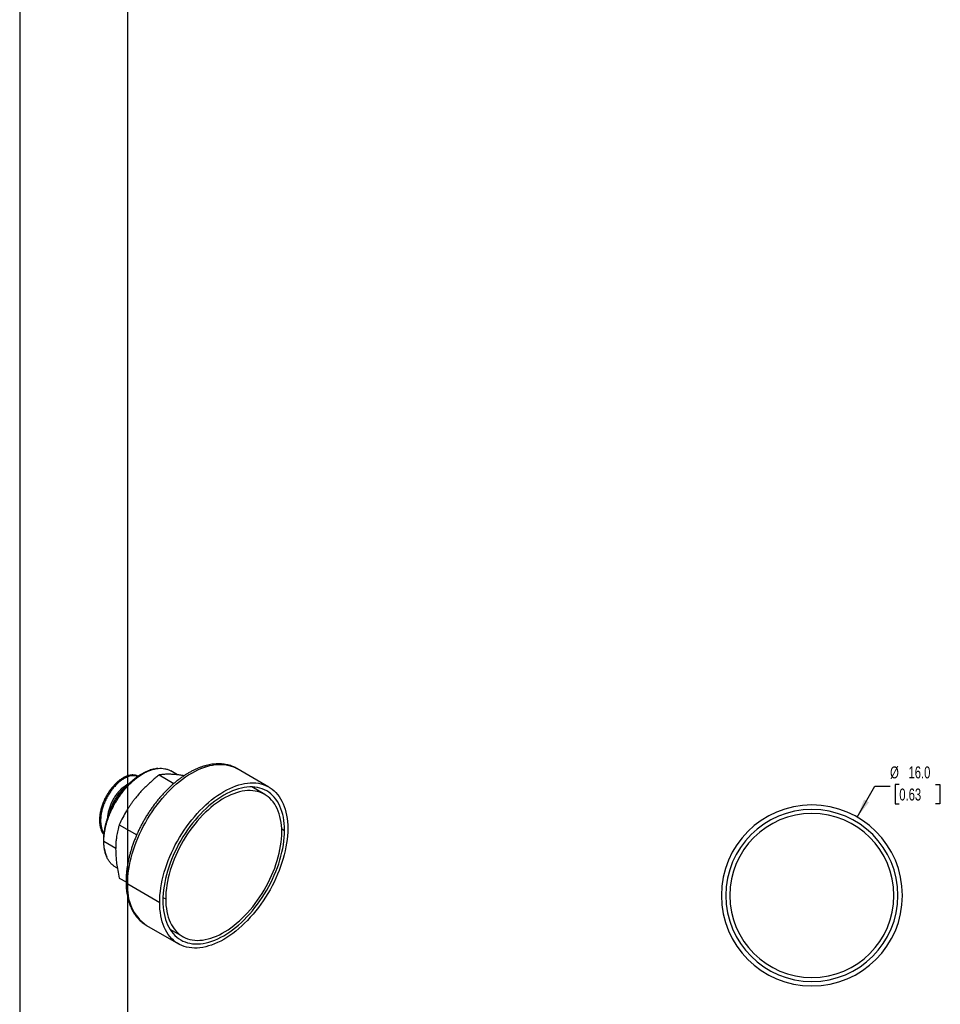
# Model space of a CAD drawing. Header units: millimetres. Extents: x 0 to 419, y 0 to 324.
# Tile 2 of 5: x 0 to 81, y 75 to 162. Entities that reach past the tile are written whole.
import ezdxf

# ---------------------------------------------------------------- set-up
doc = ezdxf.new("R2010")
doc.units = ezdxf.units.MM
doc.header["$LTSCALE"] = 0.5
doc.layers.add('DIMENSIONS', color=140, linetype='Continuous', lineweight=25)
doc.layers.add('TEXT', color=140, linetype='Continuous', lineweight=25)
doc.styles.add('SLDTEXTSTYLE0', font='TXT', dxfattribs={"width": 0.7})
doc.dimstyles.new('SLDDIMSTYLE0', dxfattribs={"dimtxt": 1.079004, "dimasz": 1.651, "dimexe": 0, "dimexo": 0.0625, "dimgap": 0.269751, "dimtad": 0, "dimtih": 1, "dimtoh": 1, "dimdec": 1, "dimrnd": 1e-09, "dimzin": 4, "dimdsep": 46, "dimtxsty": 'SLDTEXTSTYLE0', "dimsah": 1, "dimcen": 0, "dimadec": 0, "dimazin": 1, "dimtfac": 1, "dimtdec": 1, "dimtofl": 0, "dimtmove": 0, "dimatfit": 3, "dimfxl": 0, "dimfrac": 2, "dimtolj": 1, "dimtzin": 12, "dimarcsym": 0})

# ---------------------------------------------------------------- blocks, each defined once
blk = doc.blocks.new('_D')
at = {"layer": 'DIMENSIONS'}
for p, q in [((73.994, 91.459), (75.565, 94.179)), ((75.565, 94.179), (76.903, 94.179)), ((77.717, 94.33), (77.355, 94.33)), ((77.355, 94.33), (77.355, 92.616)), ((80.924, 94.33), (81.286, 94.33)), ((81.286, 94.33), (81.286, 92.616)), ((77.355, 92.616), (77.717, 92.616)), ((81.286, 92.616), (80.924, 92.616))]:
    blk.add_line(p, q, dxfattribs=at)
blk.add_solid([(73.994, 91.459), (75.04, 92.761), (74.6, 93.015)], dxfattribs=at)
at = {"layer": 'DIMENSIONS', "char_height": 1.0583, "attachment_point": 1, "style": 'SLDTEXTSTYLE0'}
for s, insert in [('%%c', (76.903, 95.936)), ('16.0', (78.532, 95.936)), ('0.63', (77.717, 93.98))]:
    blk.add_mtext(s, dxfattribs=dict(at, insert=insert))

msp = doc.modelspace()

# ---------------------------------------------------------------- linework, layer by layer
at = {"color": 7, "linetype": 'Continuous'}
msp.add_line((0.004, 323.854), (0.004, 0.004), dxfattribs=at)
for p, q in [((22.028, 94.112), (19.2, 95.744)), ((12.334, 95.185), (13.635, 94.434)), ((13.958, 95.191), (13.352, 95.541)), ((21.653, 93.462), (20.513, 94.12)), ((8.798, 90.787), (10.343, 89.895)), ((23.149, 90.432), (23.402, 90.286)), ((8.485, 88.692), (7.437, 89.297)), ((8.452, 87.053), (8.632, 86.95)), ((8.798, 86.072), (9.397, 85.727)), ((9.543, 85.55), (12.371, 83.918)), ((12.66, 84.363), (12.902, 84.224)), ((11.2, 81.888), (14.029, 80.255)), ((13.264, 81.562), (14.404, 80.904))]:
    msp.add_line(p, q)
at = {"flags": 128}
for points in [[(9.543, 85.55), (9.549, 85.865), (9.569, 86.186), (9.601, 86.513), (9.645, 86.846), (9.703, 87.182), (9.772, 87.523), (9.854, 87.866), (9.948, 88.212), (10.054, 88.559), (10.172, 88.907), (10.301, 89.254), (10.441, 89.6), (10.592, 89.945), (10.753, 90.287), (10.925, 90.626), (11.106, 90.96), (11.296, 91.29), (11.495, 91.614), (11.703, 91.932), (11.919, 92.243), (12.142, 92.546), (12.371, 92.84), (12.608, 93.126), (12.85, 93.401), (13.097, 93.667), (13.35, 93.921), (13.606, 94.164), (13.866, 94.394), (14.129, 94.612), (14.395, 94.817), (14.662, 95.008), (14.931, 95.186), (15.2, 95.348), (15.469, 95.496), (15.738, 95.629), (16.005, 95.747), (16.27, 95.848), (16.534, 95.934), (16.794, 96.004), (17.05, 96.057), (17.302, 96.094), (17.55, 96.115), (17.792, 96.119), (18.028, 96.106), (18.258, 96.077), (18.481, 96.031), (18.697, 95.969), (18.904, 95.891), (19.104, 95.797), (19.2, 95.744)], [(12.371, 83.918), (12.378, 84.232), (12.397, 84.553), (12.429, 84.88), (12.474, 85.213), (12.531, 85.55), (12.601, 85.89), (12.683, 86.234), (12.777, 86.579), (12.883, 86.926), (13, 87.274), (13.129, 87.621), (13.27, 87.968), (13.42, 88.312), (13.582, 88.654), (13.753, 88.993), (13.934, 89.328), (14.125, 89.657), (14.324, 89.981), (14.532, 90.299), (14.747, 90.61), (14.97, 90.913), (15.2, 91.208), (15.436, 91.493), (15.678, 91.769), (15.926, 92.034), (16.178, 92.288), (16.435, 92.531), (16.695, 92.761), (16.958, 92.979), (17.223, 93.184), (17.491, 93.376), (17.759, 93.553), (18.028, 93.716), (18.298, 93.864), (18.566, 93.996), (18.833, 94.114), (19.099, 94.215), (19.362, 94.301), (19.622, 94.371), (19.879, 94.424), (20.131, 94.461), (20.378, 94.482), (20.62, 94.486), (20.857, 94.473), (21.087, 94.444), (21.31, 94.399), (21.525, 94.337), (21.733, 94.259), (21.932, 94.164), (22.122, 94.054), (22.304, 93.929), (22.475, 93.788), (22.636, 93.632), (22.787, 93.462), (22.927, 93.277), (23.056, 93.079), (23.174, 92.867), (23.28, 92.643), (23.374, 92.406), (23.456, 92.157), (23.526, 91.897), (23.583, 91.626), (23.628, 91.345), (23.66, 91.055), (23.679, 90.756), (23.685, 90.449)], [(23.402, 90.286), (23.396, 90.586), (23.376, 90.879), (23.344, 91.163), (23.299, 91.437), (23.241, 91.7), (23.171, 91.953), (23.088, 92.195), (22.993, 92.424), (22.886, 92.641), (22.768, 92.845), (22.638, 93.035), (22.497, 93.21), (22.345, 93.372), (22.183, 93.518), (22.01, 93.649), (21.828, 93.765), (21.637, 93.865), (21.438, 93.948), (21.23, 94.016), (21.014, 94.067), (20.791, 94.101), (20.562, 94.119), (20.326, 94.12), (20.085, 94.104), (19.839, 94.071), (19.588, 94.022), (19.334, 93.957), (19.077, 93.875), (18.817, 93.777), (18.555, 93.663), (18.292, 93.534), (18.028, 93.389), (17.765, 93.229), (17.502, 93.055), (17.24, 92.867), (16.98, 92.664), (16.723, 92.449), (16.468, 92.221), (16.218, 91.981), (15.972, 91.729), (15.731, 91.467), (15.495, 91.194), (15.266, 90.911), (15.043, 90.619), (14.827, 90.32), (14.619, 90.012), (14.419, 89.698), (14.228, 89.378), (14.046, 89.052), (13.874, 88.722), (13.712, 88.388), (13.56, 88.051), (13.419, 87.713), (13.289, 87.373), (13.17, 87.032), (13.063, 86.692), (12.968, 86.353), (12.886, 86.016), (12.815, 85.682), (12.758, 85.351), (12.713, 85.025), (12.68, 84.704), (12.661, 84.389), (12.654, 84.081)], [(20.672, 94.029), (20.646, 94.069), (20.616, 94.116)], [(23.155, 90.143), (23.149, 90.434), (23.129, 90.717), (23.098, 90.992), (23.053, 91.257), (22.996, 91.512), (22.927, 91.756), (22.846, 91.989), (22.752, 92.21), (22.647, 92.418), (22.531, 92.613), (22.403, 92.795), (22.264, 92.963), (22.115, 93.117), (21.955, 93.256), (21.786, 93.379), (21.608, 93.487), (21.42, 93.58), (21.225, 93.657), (21.021, 93.717), (20.81, 93.762), (20.592, 93.79), (20.367, 93.801), (20.137, 93.796), (19.901, 93.775), (19.661, 93.737), (19.417, 93.683), (19.169, 93.613), (18.919, 93.527), (18.666, 93.425), (18.411, 93.308), (18.156, 93.175), (17.901, 93.027), (17.645, 92.865), (17.391, 92.689), (17.138, 92.499), (16.888, 92.296), (16.64, 92.08), (16.396, 91.852), (16.155, 91.613), (15.92, 91.362), (15.69, 91.101), (15.465, 90.83), (15.247, 90.55), (15.036, 90.262), (14.832, 89.966), (14.636, 89.664), (14.449, 89.355), (14.27, 89.04), (14.101, 88.721), (13.942, 88.399), (13.793, 88.073), (13.654, 87.745), (13.526, 87.415), (13.41, 87.085), (13.304, 86.756), (13.211, 86.427), (13.13, 86.1), (13.06, 85.776), (13.003, 85.455), (12.959, 85.139), (12.927, 84.828), (12.908, 84.522), (12.902, 84.224)], [(23.685, 90.449), (23.679, 90.134), (23.66, 89.813), (23.628, 89.486), (23.583, 89.154), (23.526, 88.817), (23.456, 88.476), (23.374, 88.133), (23.28, 87.787), (23.174, 87.44), (23.056, 87.093), (22.927, 86.745), (22.787, 86.399), (22.636, 86.054), (22.475, 85.712), (22.304, 85.373), (22.122, 85.039), (21.932, 84.709), (21.733, 84.385), (21.525, 84.067), (21.31, 83.756), (21.087, 83.453), (20.857, 83.159), (20.62, 82.873), (20.378, 82.598), (20.131, 82.332), (19.879, 82.078), (19.622, 81.836), (19.362, 81.605), (19.099, 81.387), (18.833, 81.182), (18.566, 80.991), (18.298, 80.814), (18.028, 80.651), (17.759, 80.503), (17.491, 80.37), (17.223, 80.253), (16.958, 80.151), (16.695, 80.065), (16.435, 79.995), (16.178, 79.942), (15.926, 79.905), (15.678, 79.885), (15.436, 79.881), (15.2, 79.893), (14.97, 79.922), (14.747, 79.968), (14.532, 80.03), (14.324, 80.108), (14.125, 80.202), (13.934, 80.312), (13.753, 80.437), (13.582, 80.578), (13.42, 80.734), (13.27, 80.904), (13.129, 81.089), (13, 81.287), (12.883, 81.499), (12.777, 81.724), (12.683, 81.961), (12.601, 82.209), (12.531, 82.47), (12.474, 82.74), (12.429, 83.021), (12.397, 83.311), (12.378, 83.61), (12.371, 83.918)], [(12.654, 84.081), (12.661, 83.78), (12.68, 83.488), (12.713, 83.204), (12.758, 82.93), (12.815, 82.666), (12.886, 82.413), (12.968, 82.172), (13.063, 81.942), (13.17, 81.725), (13.289, 81.522), (13.419, 81.332), (13.56, 81.156), (13.712, 80.995), (13.874, 80.848), (14.046, 80.717), (14.228, 80.601), (14.419, 80.502), (14.619, 80.418), (14.827, 80.351), (15.043, 80.3), (15.266, 80.265), (15.495, 80.248), (15.731, 80.247), (15.972, 80.263), (16.218, 80.295), (16.468, 80.344), (16.723, 80.41), (16.98, 80.491), (17.24, 80.589), (17.502, 80.703), (17.765, 80.833), (18.028, 80.977), (18.292, 81.137), (18.555, 81.311), (18.817, 81.5), (19.077, 81.702), (19.334, 81.917), (19.588, 82.145), (19.839, 82.385), (20.085, 82.637), (20.326, 82.9), (20.562, 83.173), (20.791, 83.455), (21.014, 83.747), (21.23, 84.047), (21.438, 84.354), (21.637, 84.668), (21.828, 84.989), (22.01, 85.314), (22.183, 85.644), (22.345, 85.978), (22.497, 86.315), (22.638, 86.654), (22.768, 86.994), (22.886, 87.334), (22.993, 87.675), (23.088, 88.014), (23.171, 88.351), (23.241, 88.685), (23.299, 89.015), (23.344, 89.341), (23.376, 89.662), (23.396, 89.977), (23.402, 90.286)], [(12.902, 84.224), (12.908, 83.932), (12.927, 83.649), (12.959, 83.374), (13.003, 83.109), (13.06, 82.854), (13.13, 82.61), (13.211, 82.377), (13.304, 82.157), (13.41, 81.948), (13.526, 81.753), (13.654, 81.571), (13.793, 81.403), (13.942, 81.25), (14.101, 81.111), (14.27, 80.987), (14.449, 80.879), (14.636, 80.786), (14.832, 80.71), (15.036, 80.649), (15.247, 80.605), (15.465, 80.577), (15.69, 80.565), (15.92, 80.57), (16.155, 80.591), (16.396, 80.629), (16.64, 80.683), (16.888, 80.753), (17.138, 80.839), (17.391, 80.941), (17.645, 81.059), (17.901, 81.191), (18.156, 81.339), (18.411, 81.501), (18.666, 81.677), (18.919, 81.867), (19.169, 82.07), (19.417, 82.286), (19.661, 82.514), (19.901, 82.754), (20.137, 83.004), (20.367, 83.265), (20.592, 83.536), (20.81, 83.816), (21.021, 84.104), (21.225, 84.4), (21.42, 84.703), (21.608, 85.012), (21.786, 85.326), (21.955, 85.645), (22.115, 85.968), (22.264, 86.294), (22.403, 86.622), (22.531, 86.951), (22.647, 87.281), (22.752, 87.611), (22.846, 87.939), (22.927, 88.266), (22.996, 88.59), (23.053, 88.911), (23.098, 89.227), (23.129, 89.539), (23.149, 89.844), (23.155, 90.143)], [(13.319, 81.475), (13.374, 81.472), (13.422, 81.471)]]:
    msp.add_lwpolyline(points, dxfattribs=at)
for centre, radius, start, end in [((69.994, 84.53), 8, 0, 180), ((69.994, 84.53), 7.6, 0, 180), ((69.994, 84.53), 7.25, 0, 180), ((7.691, 89.429), 0.286, 180.22309, 207.58912), ((9.647, 85.779), 0.251, 185.7171, 245.6234), ((13.546, 85.155), 4.022, 174.35934, 234.32848), ((69.994, 84.53), 8, 180, 0), ((69.994, 84.53), 7.6, 180, 0), ((69.994, 84.53), 7.25, 180, 0)]:
    msp.add_arc(centre, radius, start, end)
for points, knots in [([(12.209, 95.755), (12.173, 95.752), (12.067, 95.741), (11.89, 95.707), (11.678, 95.655), (11.463, 95.585), (11.247, 95.501), (11.031, 95.402), (10.816, 95.288), (10.602, 95.16), (10.39, 95.019), (10.182, 94.865), (9.978, 94.699), (9.778, 94.522), (9.583, 94.335), (9.393, 94.138), (9.21, 93.931), (9.032, 93.716), (8.862, 93.493), (8.699, 93.263), (8.544, 93.026), (8.397, 92.784), (8.258, 92.536), (8.129, 92.284), (8.009, 92.029), (7.898, 91.771), (7.798, 91.51), (7.708, 91.248), (7.629, 90.986), (7.562, 90.723), (7.506, 90.461), (7.461, 90.2), (7.429, 89.941), (7.409, 89.683), (7.406, 89.514), (7.405, 89.428)], [0, 0, 0, 0, 0.015104, 0.044556, 0.074426, 0.104667, 0.135217, 0.165999, 0.19694, 0.227973, 0.25904, 0.290093, 0.321106, 0.352066, 0.382966, 0.413806, 0.44459, 0.475323, 0.506014, 0.536672, 0.567307, 0.597929, 0.628549, 0.659177, 0.689821, 0.720492, 0.751201, 0.781959, 0.812777, 0.843663, 0.874625, 0.90567, 0.936799, 0.96801, 1, 1, 1, 1]), ([(7.437, 89.297), (7.441, 89.43), (7.447, 89.695), (7.499, 90.114), (7.581, 90.543), (7.696, 90.98), (7.841, 91.419), (8.017, 91.858), (8.219, 92.291), (8.448, 92.714), (8.701, 93.124), (8.974, 93.516), (9.266, 93.887), (9.574, 94.233), (9.895, 94.55), (10.225, 94.837), (10.562, 95.089), (10.902, 95.305), (11.242, 95.482), (11.579, 95.618), (11.91, 95.714), (12.23, 95.766), (12.538, 95.776), (12.83, 95.742), (13.105, 95.668), (13.27, 95.583), (13.352, 95.541)], [0, 0, 0, 0, 0.041668, 0.083336, 0.125004, 0.166672, 0.208341, 0.250009, 0.291677, 0.333345, 0.375013, 0.416681, 0.458349, 0.500017, 0.541685, 0.583353, 0.625022, 0.66669, 0.708358, 0.750026, 0.791694, 0.833362, 0.87503, 0.916698, 0.958366, 1, 1, 1, 1]), ([(19.201, 95.743), (19.143, 95.775), (19.021, 95.843), (18.826, 95.929), (18.618, 96.006), (18.403, 96.067), (18.182, 96.113), (17.955, 96.145), (17.722, 96.162), (17.483, 96.164), (17.24, 96.151), (16.993, 96.123), (16.741, 96.079), (16.487, 96.021), (16.229, 95.947), (15.97, 95.858), (15.71, 95.755), (15.448, 95.638), (15.186, 95.506), (14.925, 95.361), (14.664, 95.202), (14.405, 95.031), (14.148, 94.847), (13.894, 94.65), (13.642, 94.443), (13.393, 94.223), (13.149, 93.994), (12.908, 93.754), (12.673, 93.504), (12.442, 93.245), (12.217, 92.977), (11.998, 92.701), (11.786, 92.417), (11.58, 92.126), (11.381, 91.829), (11.19, 91.526), (11.007, 91.217), (10.832, 90.904), (10.666, 90.587), (10.509, 90.266), (10.361, 89.942), (10.222, 89.616), (10.094, 89.288), (9.975, 88.96), (9.867, 88.63), (9.77, 88.302), (9.683, 87.974), (9.607, 87.647), (9.543, 87.322), (9.49, 87.001), (9.448, 86.682), (9.419, 86.368), (9.4, 86.058), (9.398, 85.856), (9.397, 85.754)], [0, 0, 0, 0, 0.016616, 0.034965, 0.053331, 0.071744, 0.090231, 0.108812, 0.127504, 0.146314, 0.165246, 0.184294, 0.20345, 0.2227, 0.242029, 0.26142, 0.280859, 0.300332, 0.319826, 0.339332, 0.35884, 0.378345, 0.397841, 0.417327, 0.436801, 0.456262, 0.47571, 0.495146, 0.514569, 0.533981, 0.553384, 0.572777, 0.592163, 0.611544, 0.630919, 0.650292, 0.669663, 0.689034, 0.708405, 0.72778, 0.747158, 0.766541, 0.785932, 0.805331, 0.824739, 0.844159, 0.863592, 0.883038, 0.902499, 0.921975, 0.941467, 0.960975, 0.980498, 1, 1, 1, 1]), ([(10.462, 95.064), (10.459, 95.066), (10.42, 95.09), (10.344, 95.119), (10.244, 95.149), (10.153, 95.167), (10.058, 95.177), (9.945, 95.179), (9.819, 95.168), (9.648, 95.137), (9.436, 95.071), (9.181, 94.951), (8.926, 94.792), (8.673, 94.595), (8.427, 94.365), (8.19, 94.103), (7.968, 93.814), (7.762, 93.502), (7.578, 93.172), (7.418, 92.829), (7.284, 92.478), (7.179, 92.124), (7.105, 91.773), (7.063, 91.429), (7.054, 91.099), (7.079, 90.785), (7.139, 90.489), (7.218, 90.265), (7.293, 90.109), (7.348, 90.017), (7.392, 89.95), (7.419, 89.915), (7.428, 89.904)], [0, 0, 0, 0, 0.002294, 0.028019, 0.049163, 0.065355, 0.083015, 0.105072, 0.129551, 0.153089, 0.197416, 0.240898, 0.284359, 0.327804, 0.371238, 0.414665, 0.458086, 0.501505, 0.544925, 0.588347, 0.631774, 0.675209, 0.718655, 0.762116, 0.805597, 0.849105, 0.893013, 0.938637, 0.959774, 0.97751, 0.992412, 1, 1, 1, 1]), ([(10.41, 95.03), (10.38, 95.043), (10.287, 95.087), (10.105, 95.111), (9.871, 95.102), (9.622, 95.044), (9.364, 94.941), (9.101, 94.793), (8.838, 94.604), (8.58, 94.375), (8.331, 94.111), (8.096, 93.816), (7.88, 93.496), (7.685, 93.154), (7.516, 92.798), (7.377, 92.433), (7.268, 92.066), (7.194, 91.701), (7.154, 91.346), (7.151, 91.007), (7.183, 90.688), (7.253, 90.397), (7.339, 90.169), (7.413, 90.054), (7.44, 90.013)], [0, 0, 0, 0, 0.022336, 0.069874, 0.117412, 0.164951, 0.212489, 0.260028, 0.307566, 0.355105, 0.402644, 0.450182, 0.497721, 0.54526, 0.592798, 0.640337, 0.687875, 0.735413, 0.782952, 0.83049, 0.878029, 0.925568, 0.973106, 1, 1, 1, 1]), ([(12.334, 95.185), (12.234, 95.105), (12.037, 94.948), (11.753, 94.708), (11.484, 94.47), (11.191, 94.198), (10.879, 93.886), (10.551, 93.532), (10.35, 93.289), (10.25, 93.168)], [0, 0, 0, 0, 0.131195, 0.258232, 0.38122, 0.500277, 0.669886, 0.836301, 1, 1, 1, 1]), ([(13.786, 95.209), (13.728, 95.214), (13.611, 95.224), (13.445, 95.233), (13.283, 95.24), (13.126, 95.242), (12.908, 95.24), (12.633, 95.225), (12.436, 95.199), (12.334, 95.185)], [0, 0, 0, 0, 0.0979067, 0.1967799, 0.2967259, 0.3978477, 0.5002445, 0.7418422, 1, 1, 1, 1]), ([(14.538, 95.116), (14.407, 95.135), (14.144, 95.174), (13.906, 95.197), (13.786, 95.209)], [0, 0, 0, 0, 0.496243, 1, 1, 1, 1]), ([(9.632, 94.379), (9.613, 94.373), (9.513, 94.338), (9.322, 94.222), (9.067, 94.033), (8.818, 93.794), (8.583, 93.517), (8.367, 93.207), (8.176, 92.871), (8.016, 92.518), (7.89, 92.155), (7.806, 91.793), (7.764, 91.54), (7.764, 91.416), (7.764, 91.404)], [0, 0, 0, 0, 0.021596, 0.118409, 0.215223, 0.312037, 0.40885, 0.505664, 0.602477, 0.699289, 0.796102, 0.892915, 0.989729, 1, 1, 1, 1]), ([(9.612, 94.361), (9.535, 94.303), (9.373, 94.183), (9.134, 93.956), (8.897, 93.695), (8.675, 93.406), (8.47, 93.094), (8.285, 92.764), (8.126, 92.421), (8.003, 92.107), (7.947, 91.909), (7.925, 91.828)], [0, 0, 0, 0, 0.106507, 0.222823, 0.339119, 0.455403, 0.57168, 0.687957, 0.804242, 0.92054, 1, 1, 1, 1]), ([(10.25, 93.168), (10.192, 93.095), (10.076, 92.948), (9.909, 92.721), (9.747, 92.489), (9.591, 92.25), (9.372, 91.897), (9.098, 91.411), (8.9, 90.999), (8.798, 90.787)], [0, 0, 0, 0, 0.097907, 0.19678, 0.296726, 0.397848, 0.500244, 0.741842, 1, 1, 1, 1]), ([(8.798, 90.787), (8.774, 90.7), (8.726, 90.53), (8.664, 90.271), (8.611, 90.015), (8.56, 89.721), (8.518, 89.385), (8.488, 89.004), (8.484, 88.742), (8.482, 88.612)], [0, 0, 0, 0, 0.130832, 0.257521, 0.380172, 0.498903, 0.669006, 0.835878, 1, 1, 1, 1]), ([(7.405, 89.428), (7.405, 89.384), (7.406, 89.256), (7.418, 89.049), (7.445, 88.81), (7.486, 88.578), (7.54, 88.354), (7.61, 88.141), (7.661, 88.001), (7.694, 87.935), (7.694, 87.934)], [0, 0, 0, 0, 0.0828641, 0.2366527, 0.3904984, 0.5439065, 0.696495, 0.8478391, 0.9975178, 1, 1, 1, 1]), ([(8.452, 87.053), (8.452, 87.053), (8.368, 87.093), (8.221, 87.209), (8.016, 87.404), (7.842, 87.641), (7.696, 87.913), (7.581, 88.217), (7.499, 88.551), (7.447, 88.91), (7.441, 89.168), (7.437, 89.297)], [0, 0, 0, 0, 0.000103, 0.12509, 0.250078, 0.375065, 0.500052, 0.625039, 0.750026, 0.875013, 1, 1, 1, 1]), ([(8.482, 88.612), (8.483, 88.533), (8.484, 88.375), (8.495, 88.132), (8.512, 87.883), (8.536, 87.629), (8.581, 87.252), (8.661, 86.734), (8.751, 86.298), (8.798, 86.072)], [0, 0, 0, 0, 0.0981214, 0.1971852, 0.2972984, 0.3985644, 0.5010833, 0.742378, 1, 1, 1, 1]), ([(9.397, 85.754), (9.397, 85.701), (9.398, 85.548), (9.409, 85.299), (9.433, 85.009), (9.47, 84.728), (9.519, 84.454), (9.58, 84.189), (9.653, 83.933), (9.739, 83.687), (9.836, 83.452), (9.944, 83.228), (10.064, 83.016), (10.194, 82.816), (10.335, 82.629), (10.485, 82.456), (10.646, 82.295), (10.815, 82.148), (10.993, 82.017), (11.121, 81.931), (11.192, 81.893), (11.198, 81.889)], [0, 0, 0, 0, 0.030704, 0.088683, 0.146687, 0.204675, 0.262621, 0.320489, 0.378237, 0.435819, 0.493184, 0.550281, 0.607063, 0.663495, 0.719553, 0.775233, 0.830554, 0.885553, 0.94029, 0.994839, 1, 1, 1, 1])]:
    msp.add_open_spline(points, degree=3, knots=knots)
at = {"layer": 'TEXT'}
msp.add_line((9.525, 314.325), (9.525, 9.525), dxfattribs=at)

# ---------------------------------------------------------------- dimensions: what is measured, and where the dimension line sits
at = {"layer": 'DIMENSIONS'}
dim = msp.add_diameter_dim_2p(p1=(65.994, 77.602), p2=(73.994, 91.459), dimstyle='SLDDIMSTYLE0', dxfattribs=at)
dim.commit()
dim.dimension.update_dxf_attribs({"geometry": '_D', "text_midpoint": (79.321, 94.179), "dimtype": 163})

doc.saveas('drawing.dxf')
